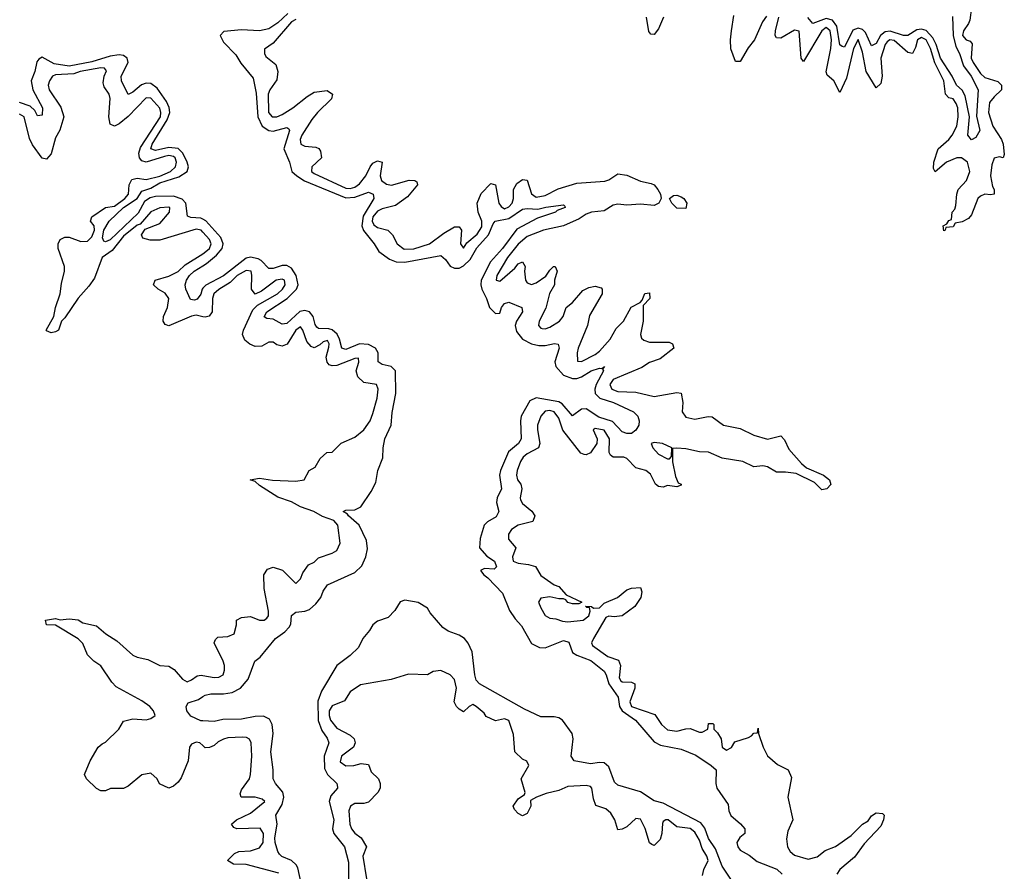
# Model space of a CAD drawing. Header units: inches. Extents: x 2668334 to 2765628, y 828034 to 955234.
# Tile 141 of 218: x 2739191 to 2743535, y 851423 to 855179. Entities that reach past the tile are written whole.
import ezdxf

# ---------------------------------------------------------------- set-up
doc = ezdxf.new("R2010")
doc.units = ezdxf.units.IN
doc.header["$MEASUREMENT"] = 0
doc.layers.add('C7835', color=7, linetype='Continuous')
doc.layers.add('C7845', color=7, linetype='Continuous')

msp = doc.modelspace()

# ---------------------------------------------------------------- linework, layer by layer
at = {"layer": 'C7835', "color": 4}
for points, elevation in [([(2740000, 854298.8), (2739990, 854303.8), (2739946.7, 854306.7), (2739931.9, 854311.9), (2739925.1, 854370), (2739907.9, 854387.9), (2739870, 854400.3), (2739790, 854398.9), (2739766.4, 854393.6), (2739742.6, 854377.4), (2739713.7, 854326.3), (2739590, 854207.4), (2739570, 854198.7), (2739562.5, 854202.5), (2739556.9, 854216.9), (2739562.9, 854250), (2739586.6, 854290), (2739649, 854351), (2739709.7, 854390), (2739730, 854422), (2739770, 854436), (2739810, 854459.4), (2739894.2, 854485.8), (2739929.7, 854510), (2739936.1, 854530), (2739930.8, 854550), (2739910.5, 854590.5), (2739890.5, 854610.5), (2739850, 854616), (2739790, 854602.7), (2739769.8, 854610), (2739776, 854630), (2739842.7, 854737.3), (2739853.2, 854770), (2739851.3, 854791.3), (2739838.5, 854818.5), (2739797.4, 854877.5), (2739770, 854898), (2739750, 854899.3), (2739728.5, 854891.5), (2739690, 854859.5), (2739669.5, 854849.5), (2739640.5, 854910), (2739639.6, 854930), (2739669.7, 854990), (2739666, 855010), (2739650, 855021.7), (2739630, 855023.5), (2739590, 855017.7), (2739510, 854993.8), (2739410, 854974.2), (2739344.1, 854984.1), (2739290, 855013.6), (2739275.3, 855004.7), (2739267.1, 854992.9), (2739257.7, 854950), (2739242.4, 854910), (2739249.4, 854869.4), (2739292.7, 854790), (2739290, 854758), (2739270, 854755.3), (2739258.3, 854778.3), (2739237, 854797), (2739190, 854814)], 4), ([(2740000, 854241.7), (2739992.3, 854250), (2739970, 854254.7), (2739810, 854207.3), (2739767, 854207), (2739735.3, 854215.3), (2739728.7, 854230), (2739745.6, 854254.4), (2739810, 854280.5), (2739852.3, 854330), (2739854, 854350), (2739850, 854351.8), (2739809.3, 854349.3), (2739770, 854331.3), (2739723, 854277), (2739710, 854273.3), (2739650, 854224.5), (2739599, 854161), (2739555.5, 854130), (2739520.9, 854039.1), (2739496.3, 854003.7), (2739448.9, 853951.1), (2739390, 853864), (2739376, 853850), (2739362, 853810), (2739350, 853802), (2739330, 853798), (2739310, 853806), (2739308, 853810), (2739342, 853870), (2739348.9, 853908.9), (2739369.5, 853970), (2739375.5, 854015.5), (2739389.6, 854070), (2739389.5, 854090), (2739360.7, 854170), (2739360.7, 854190), (2739369.4, 854210), (2739390, 854219.3), (2739410, 854219.3), (2739460.6, 854200.6), (2739490, 854201.6), (2739510, 854222), (2739521.6, 854250), (2739519.3, 854270), (2739504, 854290), (2739509.2, 854310), (2739570, 854350.6), (2739610, 854357), (2739655.1, 854390), (2739670.9, 854410), (2739674.7, 854450), (2739685.9, 854474.1), (2739710, 854480.4), (2739750, 854474.9), (2739810, 854489.4), (2739857, 854510), (2739879.5, 854530), (2739882.9, 854550), (2739876.9, 854570), (2739870, 854576.3), (2739850, 854579.7), (2739830, 854575.6), (2739750, 854551.3), (2739730, 854557), (2739719.6, 854570), (2739717.7, 854590), (2739725, 854615), (2739812, 854750), (2739814.8, 854770), (2739810, 854789), (2739770, 854832.3), (2739750, 854835.1), (2739670, 854751.8), (2739630, 854719.5), (2739610, 854709.3), (2739590, 854718), (2739584.5, 854750), (2739591.3, 854831.3), (2739586.6, 854850), (2739563.6, 854883.6), (2739560.1, 854900.1), (2739564.5, 854930), (2739573.8, 854953.8), (2739565.6, 854965.6), (2739550, 854967), (2739458.8, 854950), (2739430, 854940.4), (2739350, 854935.6), (2739336, 854930), (2739322.8, 854910), (2739317.3, 854890), (2739322, 854870), (2739373.7, 854793.7), (2739385.5, 854750), (2739367.9, 854692.1), (2739350, 854658), (2739330, 854588), (2739310, 854564), (2739290, 854568.7), (2739247.8, 854627.8), (2739235.1, 854655.1), (2739211.1, 854750), (2739190, 854762)], 8), ([(2740000, 853869), (2739970, 853875.1), (2739950, 853871.5), (2739850, 853829), (2739834, 853834), (2739824, 853850), (2739825.2, 853870), (2739843.7, 853910), (2739849.3, 853950), (2739832.9, 853972.9), (2739802, 853990), (2739782, 854010), (2739789, 854030), (2739850, 854048.4), (2739890, 854068.5), (2739922, 854098), (2740000, 854146.3)], 8), ([(2740000, 853994.2), (2739996, 853990), (2739990, 853969), (2739974.4, 853945.6), (2739962.5, 853942.5), (2739945.4, 853945.4), (2739925.1, 853990), (2739921.6, 854010), (2739928, 854030), (2739940.5, 854050), (2739961.3, 854070), (2740000, 854093.9)], 4), ([(2740000, 851977.2), (2739986, 851990), (2739970, 851992.7), (2739950, 851984), (2739940.7, 851970), (2739934, 851910), (2739904.5, 851835.5), (2739890, 851815.3), (2739870, 851798), (2739850, 851788.7), (2739808.9, 851808.9), (2739798, 851830), (2739770, 851855.3), (2739730, 851848.7), (2739670, 851798), (2739650, 851788), (2739592.7, 851787.3), (2739570, 851778), (2739550, 851778), (2739530, 851788), (2739486, 851830), (2739478, 851850), (2739502, 851910), (2739538, 851970), (2739554.6, 851985.4), (2739570, 851992), (2739628.7, 852050), (2739650, 852084.7), (2739690, 852094.8), (2739750, 852090.8), (2739770, 852096), (2739788.7, 852110), (2739781.2, 852130), (2739765.2, 852150), (2739730, 852175.1), (2739616.6, 852236.6), (2739597.5, 852257.5), (2739550, 852328.7), (2739518, 852350), (2739490, 852378), (2739470, 852428), (2739450, 852448.7), (2739350, 852508), (2739309.1, 852509.1), (2739306, 852530), (2739350, 852538), (2739370, 852532), (2739410, 852536), (2739450, 852531.3), (2739470, 852518), (2739530, 852504.7), (2739572, 852470), (2739619.8, 852439.8), (2739690, 852376), (2739710, 852366.8), (2739756.8, 852356.8), (2739810, 852330.8), (2739850, 852326.8), (2739872.5, 852312.5), (2739910, 852270.7), (2739930, 852258.8), (2739950, 852266.8), (2739975.1, 852284.9), (2739992.5, 852287.5), (2740000, 852286.2)], 8), ([(2740000, 852086.1), (2739990, 852086.6), (2739946.8, 852106.8), (2739929.2, 852130), (2739925.2, 852150), (2739934, 852166), (2739979.6, 852180.4), (2740000, 852193)], 4)]:
    msp.add_lwpolyline(points, dxfattribs=dict(at, elevation=elevation))
at = {"layer": 'C7845', "color": 4}
for points, elevation in [([(2743390, 855232.3), (2743383, 855177), (2743378, 855162), (2743356, 855130), (2743351, 855110), (2743366.8, 855090), (2743384, 855084), (2743392.8, 855072.8), (2743389.1, 855010), (2743397.4, 854990), (2743430, 854941.6), (2743450, 854923.7), (2743506.2, 854906.2), (2743522.8, 854890), (2743522.8, 854870), (2743490, 854839.3), (2743470, 854813.2), (2743464.9, 854770), (2743484.9, 854710), (2743523, 854650), (2743530.7, 854629.3), (2743535.3, 854584.7), (2743530.6, 854569.4), (2743514.6, 854574.6), (2743490, 854568.7), (2743480.9, 854539.1), (2743474.6, 854490), (2743483.4, 854443.4), (2743490.6, 854429.4), (2743490.7, 854409.3), (2743474, 854406), (2743450, 854409.5), (2743430, 854400.9), (2743419.1, 854390), (2743390, 854318), (2743378, 854302), (2743350, 854288), (2743318, 854282), (2743310, 854266), (2743278, 854262), (2743274, 854250), (2743268.4, 854248.4), (2743266, 854270), (2743282, 854278), (2743290, 854294), (2743302, 854298), (2743306, 854330), (2743317.2, 854342.8), (2743321.2, 854358.8), (2743325.6, 854410), (2743332, 854430), (2743367.8, 854470), (2743383, 854510), (2743373.3, 854550), (2743346, 854570), (2743326, 854570), (2743281, 854550), (2743230, 854508), (2743223.1, 854523.1), (2743224, 854550), (2743243.7, 854610), (2743290, 854650.5), (2743305.6, 854670), (2743326, 854710), (2743332.3, 854750), (2743329.6, 854790), (2743323.6, 854810), (2743310, 854829.4), (2743290, 854834.5), (2743276.2, 854850), (2743268.3, 854910), (2743229, 854989), (2743210, 855051.8), (2743190, 855089.6), (2743170, 855101.1), (2743152.7, 855090), (2743143.9, 855056.1), (2743130, 855029.3), (2743110, 855034.5), (2743050, 855088), (2743030, 855090.8), (2743018.9, 855081.1), (2743009.2, 855070), (2742990.3, 855010), (2742995.8, 854930), (2742990, 854898), (2742970, 854878), (2742926.3, 854950), (2742910, 855035.3), (2742890, 855091.8), (2742870, 855052.7), (2742838.5, 854921.5), (2742810, 854858), (2742782.7, 854910), (2742754.2, 854934.2), (2742749.6, 854949.6), (2742770, 855052), (2742773.5, 855090), (2742767, 855130), (2742750, 855145.1), (2742730, 855129.4), (2742650, 854995.3), (2742639, 855010), (2742630, 855128.7), (2742610, 855133), (2742550, 855098), (2742530, 855099), (2742524.5, 855110), (2742525.6, 855130), (2742541.1, 855190)], 8), ([(2740374.2, 855205.8), (2740330, 855165.3), (2740290, 855138.8), (2740250, 855129.8), (2740170, 855134.6), (2740092.5, 855127.5), (2740075.5, 855110), (2740090, 855080.5), (2740144.4, 855024.4), (2740166.7, 854986.7), (2740220.9, 854920.9), (2740235.4, 854855.4), (2740242.6, 854750), (2740261.7, 854710), (2740290, 854690.3), (2740310, 854687.6), (2740370, 854703.8), (2740378.3, 854698.3), (2740382.4, 854690), (2740357.4, 854610), (2740382.4, 854550), (2740392.7, 854510), (2740414.4, 854490), (2740448.5, 854468.5), (2740630, 854393), (2740670, 854395.9), (2740730, 854418.4), (2740750.6, 854410), (2740753.4, 854390), (2740707.1, 854312.9), (2740701.2, 854270), (2740708.6, 854248.6), (2740755.3, 854190), (2740776.3, 854156.3), (2740822.7, 854122.8), (2740851.7, 854111.7), (2740890, 854108.8), (2741050, 854139.3), (2741070, 854122), (2741091.3, 854091.3), (2741110, 854082.8), (2741130, 854083.6), (2741150, 854092.8), (2741178.3, 854121.7), (2741207.8, 854172.2), (2741259.8, 854230), (2741280.8, 854279.2), (2741289.7, 854290.3), (2741350, 854301.5), (2741410, 854342.6), (2741430, 854346), (2741477.4, 854342.6), (2741512, 854352), (2741590, 854362), (2741596, 854356), (2741598, 854350), (2741562, 854338), (2741556, 854330), (2741476.2, 854303.8), (2741385.3, 854254.7), (2741321.8, 854170), (2741268.6, 854111.4), (2741227.7, 854030), (2741225.2, 854010), (2741230.2, 853990.2), (2741250.4, 853950), (2741263.6, 853910), (2741290, 853883.8), (2741310, 853884.7), (2741317.6, 853910), (2741330, 853927.7), (2741350, 853933.4), (2741406.8, 853910), (2741410.4, 853890), (2741383.8, 853850), (2741377.1, 853830), (2741383.7, 853803.7), (2741410.3, 853770.3), (2741448.8, 853748.8), (2741481.5, 853741.5), (2741510, 853741.7), (2741550.4, 853750.4), (2741567.3, 853747.3), (2741572.2, 853730), (2741552.4, 853670), (2741556.4, 853650), (2741591.3, 853611.3), (2741630, 853596.9), (2741650, 853596.9), (2741670, 853603.7), (2741713.2, 853630), (2741750, 853642), (2741759.3, 853640.7), (2741772, 853650), (2741762, 853638), (2741766.8, 853630), (2741734, 853570), (2741728.7, 853550), (2741730.3, 853530), (2741750.2, 853510.2), (2741810.8, 853490), (2741898.8, 853450), (2741918.8, 853430), (2741924, 853410), (2741922.8, 853390), (2741910, 853369), (2741890, 853353.2), (2741870, 853354.5), (2741850, 853361.6), (2741807.1, 853407.1), (2741746.3, 853426.3), (2741690, 853463), (2741670, 853460.5), (2741630, 853432.3), (2741584.5, 853484.5), (2741570, 853493.5), (2741470, 853511.1), (2741441.8, 853498.2), (2741404, 853430), (2741400.5, 853410), (2741404.4, 853330), (2741392.7, 853310), (2741347.8, 853272.2), (2741312.7, 853190), (2741308.4, 853170), (2741317.6, 853110), (2741298.4, 853070), (2741294.4, 853050), (2741305.5, 853010), (2741293.3, 852986.7), (2741255.5, 852964.5), (2741241, 852950), (2741222.8, 852890), (2741220.7, 852850), (2741252.4, 852812.4), (2741286, 852790), (2741294.4, 852765.6), (2741284.7, 852755.3), (2741241.4, 852758.6), (2741224.7, 852750), (2741238.8, 852730), (2741257.3, 852717.3), (2741321.6, 852650), (2741352.8, 852572.8), (2741376.7, 852536.7), (2741405.5, 852505.5), (2741450, 852427.7), (2741484.7, 852410), (2741510, 852408.5), (2741590, 852440.4), (2741613.4, 852433.4), (2741630, 852388.5), (2741650, 852376), (2741711.8, 852351.8), (2741770, 852305.5), (2741779.5, 852290), (2741791.2, 852250), (2741831.3, 852191.3), (2741838, 852150), (2741850.1, 852130.1), (2741908.5, 852090), (2741990, 851993.4), (2742018.7, 851978.7), (2742110, 851961.6), (2742175.1, 851935.1), (2742242.8, 851890), (2742264.7, 851870), (2742262.8, 851810), (2742266.8, 851790), (2742317.5, 851717.5), (2742320.5, 851690), (2742328.7, 851668.7), (2742372.1, 851632.1), (2742390.4, 851610), (2742390.3, 851589.6), (2742368.5, 851571.5), (2742355.5, 851550), (2742359.3, 851530), (2742370, 851516.3), (2742410, 851493.4), (2742445.7, 851465.7), (2742531.7, 851431.7), (2742554.8, 851410)], 4), ([(2740410, 855179.2), (2740390.5, 855170), (2740310, 855075.3), (2740271.6, 855048.4), (2740271.3, 855030), (2740276.9, 855016.9), (2740322, 854982), (2740331, 854950), (2740325.5, 854914.5), (2740294.8, 854870), (2740288.4, 854850), (2740288.5, 854770), (2740306, 854750), (2740326, 854750), (2740350, 854760.7), (2740397.2, 854790), (2740459.1, 854840.9), (2740490, 854859.1), (2740547.3, 854867.3), (2740571.3, 854850), (2740567.3, 854830), (2740504.9, 854770), (2740480.5, 854739.5), (2740436.3, 854670), (2740428.5, 854650), (2740431.3, 854630), (2740450, 854620.7), (2740497.3, 854617.3), (2740510.8, 854610.8), (2740519.1, 854599.1), (2740522.8, 854570), (2740480.7, 854530), (2740479.1, 854510), (2740490, 854500.5), (2740630, 854436.4), (2740650, 854434), (2740670, 854440.3), (2740690, 854454.9), (2740718, 854490), (2740737.2, 854530), (2740750, 854546), (2740770, 854556), (2740790.6, 854550.6), (2740782, 854490), (2740788, 854470), (2740810, 854453.4), (2740831.5, 854448.5), (2740910, 854470.6), (2740934, 854470), (2740943.6, 854463.6), (2740946, 854450), (2740902, 854398), (2740850, 854359.5), (2740790, 854344.2), (2740770, 854334), (2740748.8, 854308.8), (2740746, 854290), (2740754.2, 854274.2), (2740770, 854263), (2740816, 854250), (2740836, 854230), (2740857.3, 854190), (2740887.5, 854167.5), (2740930, 854168.7), (2740999, 854190), (2741062.7, 854237.3), (2741110, 854264.7), (2741130, 854264.7), (2741141, 854250), (2741136, 854190), (2741150, 854171.3), (2741164.8, 854195.2), (2741210, 854233.4), (2741230, 854266), (2741229.6, 854290), (2741214.7, 854330), (2741209.6, 854370), (2741227.3, 854412.8), (2741270, 854456), (2741290.7, 854450.7), (2741305.3, 854370), (2741315.3, 854355.3), (2741330, 854345.3), (2741350, 854353), (2741363.6, 854370), (2741369.6, 854390), (2741369.6, 854430.4), (2741384, 854456), (2741410, 854474), (2741430.5, 854470.5), (2741450, 854411), (2741470, 854396.4), (2741510, 854404.2), (2741566.6, 854433.4), (2741650, 854457.6), (2741772.7, 854467.3), (2741790, 854473), (2741830, 854499.1), (2741870, 854494), (2741930, 854466.8), (2741976.7, 854456.7), (2741990.8, 854450), (2742006.8, 854430), (2742018, 854410), (2742022, 854390), (2742011.3, 854370), (2741990, 854359), (2741930, 854366), (2741870, 854361.2), (2741830, 854365.2), (2741810, 854361.2), (2741770, 854336), (2741714, 854330), (2741690, 854321.2), (2741659.9, 854300.1), (2741590, 854269.2), (2741502, 854250), (2741430, 854222.7), (2741390, 854189), (2741343, 854130), (2741296, 854050), (2741294, 854030), (2741310, 854026), (2741376.5, 854083.5), (2741390, 854102), (2741410, 854111.3), (2741422, 854090), (2741418, 854070), (2741422.8, 854030), (2741430, 854018), (2741450, 854011), (2741470, 854018.8), (2741512.9, 854047.1), (2741530, 854074), (2741546, 854090), (2741554, 854090), (2741562, 854070), (2741551, 854030), (2741551, 854010), (2741528.2, 853971.8), (2741513, 853907), (2741482.8, 853850), (2741481, 853830), (2741490, 853818), (2741496.9, 853816.9), (2741510, 853816), (2741530, 853822.8), (2741573.2, 853850), (2741589.2, 853870), (2741602, 853910), (2741630, 853931), (2741676, 853984), (2741702, 853998), (2741730, 854004), (2741756.3, 853996.3), (2741761, 853990), (2741761, 853970), (2741705.8, 853874.2), (2741696.3, 853830), (2741656, 853730), (2741651.3, 853710), (2741652.7, 853672.7), (2741670, 853671.3), (2741730, 853702), (2741750, 853717.3), (2741797, 853770), (2741822.7, 853817.3), (2741856, 853850), (2741889.4, 853910.6), (2741928.4, 853931.6), (2741938, 853942), (2741950, 853972), (2741970, 853974), (2741971, 853950), (2741942, 853918), (2741942.8, 853850), (2741930.8, 853790), (2741934.8, 853774.8), (2741945.2, 853765.2), (2741970, 853756.3), (2742056.8, 853756.8), (2742072, 853750), (2742078, 853730), (2742017, 853683), (2741970, 853667), (2741935.6, 853644.4), (2741810, 853591.5), (2741795.5, 853570), (2741804, 853550), (2741830, 853539.5), (2741910, 853536.3), (2741990, 853516.3), (2742090, 853534.8), (2742110, 853531.3), (2742117.1, 853490), (2742113.4, 853450), (2742130, 853426), (2742170, 853417.4), (2742228.5, 853428.5), (2742246.7, 853426.7), (2742296, 853390), (2742370, 853375.3), (2742430, 853347), (2742490, 853328.2), (2742550, 853342.8), (2742565.8, 853325.8), (2742584, 853284), (2742641.2, 853221.2), (2742662, 853202), (2742738, 853170), (2742764.7, 853150), (2742770.7, 853129.3), (2742752, 853110), (2742730, 853106), (2742697.5, 853137.5), (2742616.9, 853176.9), (2742570, 853183.6), (2742530, 853183.6), (2742490, 853207), (2742470, 853211.6), (2742430, 853207), (2742382, 853230), (2742290, 853245.1), (2742230, 853271.2), (2742190, 853273.3), (2742130, 853286), (2742090.8, 853289.2), (2742072, 853288), (2742070.9, 853229.1), (2742084, 853164), (2742096.9, 853136.9), (2742110.4, 853130.4), (2742110, 853126), (2742090, 853118), (2742050, 853124), (2742030, 853117.2), (2742010, 853119.3), (2741997.2, 853130), (2741974, 853174), (2741953.2, 853190), (2741910, 853202), (2741870, 853242.9), (2741857.2, 853250), (2741809.6, 853249.6), (2741797.5, 853257.5), (2741792, 853270), (2741794, 853330), (2741770, 853369), (2741730, 853376), (2741721, 853370), (2741738.8, 853330), (2741737.3, 853310), (2741710, 853269.2), (2741690, 853259.3), (2741681.5, 853261.5), (2741667.7, 853267.7), (2741588.2, 853368.2), (2741570, 853421.2), (2741550, 853449.4), (2741530, 853454.7), (2741510, 853451.6), (2741490.7, 853430), (2741476.3, 853390), (2741475.5, 853370), (2741486.8, 853310), (2741481, 853290), (2741430, 853263.6), (2741413, 853250), (2741400.4, 853230), (2741386.4, 853190), (2741383.8, 853170), (2741388, 853150), (2741402.8, 853130), (2741407.3, 853110), (2741398.8, 853070), (2741401.4, 853061.4), (2741410, 853044.7), (2741450.7, 853010.7), (2741464.7, 852990), (2741454.8, 852965.2), (2741390, 852949.2), (2741361, 852930), (2741347.3, 852910), (2741347.7, 852887.7), (2741381, 852850), (2741365.5, 852810), (2741368.2, 852790), (2741390, 852781.6), (2741436, 852776), (2741466.4, 852766.4), (2741490, 852727.7), (2741550, 852686), (2741570, 852678.8), (2741602, 852642), (2741671.3, 852610), (2741658, 852602), (2741630, 852602), (2741610, 852608.7), (2741600.4, 852620.4), (2741590, 852624), (2741570, 852624), (2741530, 852633.2), (2741490, 852628), (2741481, 852610), (2741490, 852584.7), (2741510, 852551), (2741530, 852538.8), (2741556.9, 852536.9), (2741586.4, 852526.4), (2741610, 852522.8), (2741678, 852530), (2741702, 852550), (2741708, 852570), (2741706, 852586), (2741694, 852586), (2741688, 852592), (2741714, 852590), (2741723.6, 852583.6), (2741750, 852584.7), (2741770, 852604.7), (2741828.7, 852630), (2741870, 852664.7), (2741891.3, 852671.3), (2741930, 852674), (2741936, 852656), (2741931.1, 852631.1), (2741906, 852590), (2741850, 852549), (2741814.8, 852545.2), (2741790, 852548.7), (2741778, 852542), (2741723, 852450), (2741714, 852430), (2741718, 852418), (2741786.8, 852370), (2741833.5, 852353.5), (2741841.6, 852330), (2741835.5, 852275.5), (2741843.1, 852263.1), (2741850, 852258), (2741890, 852257.3), (2741904.7, 852250), (2741904.9, 852230), (2741883.1, 852170), (2741890.6, 852150), (2741994, 852114), (2742023, 852070), (2742050, 852046.4), (2742090, 852040.4), (2742130, 852051.3), (2742150, 852052), (2742190, 852036), (2742203.1, 852036.9), (2742228, 852050), (2742230, 852074), (2742250, 852074), (2742254, 852070), (2742254, 852050), (2742270, 852034), (2742286.4, 852006.4), (2742291, 851970), (2742310, 851957.3), (2742331.2, 851968.8), (2742346.8, 851993.2), (2742407, 852013), (2742420.2, 852019.8), (2742430, 852032), (2742446, 852034), (2742450, 852054), (2742451.3, 852030), (2742471.3, 851970), (2742490, 851932), (2742534.4, 851894.4), (2742582, 851870), (2742596.9, 851836.9), (2742581, 851750), (2742602, 851650), (2742579.8, 851600.2), (2742574, 851566), (2742579.1, 851530), (2742590.7, 851510), (2742610, 851493.4), (2742670, 851476.3), (2742710, 851486.4), (2742745.6, 851514.4), (2742790, 851532.2), (2742859.4, 851580.6), (2742909.7, 851630.3), (2742934, 851646), (2742950, 851666.8), (2742970, 851680.7), (2742998, 851678), (2743004.7, 851670), (2743002.8, 851650), (2742990, 851622), (2742916.4, 851543.6), (2742874.6, 851485.4), (2742809.1, 851430.9), (2742797.1, 851410)], 8), ([(2742032.2, 855190), (2742010, 855139), (2741990, 855114), (2741975.3, 855115.3), (2741967.2, 855127.2), (2741956.2, 855190)], 8), ([(2742485.9, 855194.1), (2742468.4, 855170), (2742432.7, 855090), (2742405.3, 855054.7), (2742370, 854994), (2742350, 854995.3), (2742329.5, 855050), (2742327.3, 855090), (2742331.8, 855130), (2742342.3, 855197.8)], 8), ([(2743306.5, 855193.5), (2743309.3, 855110), (2743320.9, 855060.9), (2743337, 855030), (2743356, 854976), (2743388.7, 854930), (2743420.4, 854870), (2743413, 854753), (2743427.3, 854690), (2743410, 854659), (2743390, 854649), (2743374, 854670), (2743382.4, 854750), (2743363.3, 854843.3), (2743348.8, 854868.8), (2743324.7, 854890), (2743305.4, 854930), (2743254, 855010), (2743234.4, 855070), (2743219.5, 855099.5), (2743191.1, 855131.1), (2743170, 855137.8), (2743150, 855134.8), (2743110, 855109.7), (2743090, 855109.7), (2743032.1, 855127.9), (2743010, 855125.3), (2742988.9, 855110), (2742970, 855074.5), (2742950, 855063.7), (2742922.8, 855122.8), (2742910, 855135.3), (2742890, 855141), (2742867.8, 855132.2), (2742830, 855058), (2742820.1, 855060.1), (2742810, 855068), (2742796.5, 855150), (2742776.9, 855176.9), (2742750, 855184.5), (2742690, 855162), (2742668.7, 855188.7)], 4), ([(2740000, 854093.9), (2740016.2, 854103.8), (2740059.6, 854140.4), (2740084.2, 854170), (2740088.7, 854190), (2740078.7, 854218.7), (2740012.5, 854292.5), (2740000, 854298.8)], 4), ([(2740000, 854146.3), (2740006, 854150), (2740029.3, 854170), (2740035.6, 854190), (2740029.3, 854210), (2740000, 854241.7)], 8), ([(2740000, 852193), (2740010, 852199.1), (2740034.5, 852205.5), (2740090, 852204.9), (2740128.3, 852211.7), (2740166, 852230), (2740199.3, 852270), (2740229, 852350), (2740252.1, 852367.9), (2740319.3, 852450), (2740360.8, 852479.2), (2740380.1, 852499.9), (2740387.2, 852512.8), (2740390, 852551.3), (2740410, 852566), (2740450, 852570.5), (2740470, 852577.3), (2740498, 852602), (2740519.3, 852630), (2740530, 852658), (2740550, 852686), (2740670, 852740.5), (2740700.9, 852770), (2740718.4, 852810), (2740725.2, 852845.2), (2740722, 852882), (2740689.4, 852950), (2740642.7, 852990), (2740638.4, 852998.4), (2740619, 853010), (2740630, 853015.5), (2740670, 853017.1), (2740697.2, 853030), (2740742.3, 853097.7), (2740762.4, 853137.6), (2740771.6, 853190), (2740793.4, 853246.6), (2740794.7, 853290), (2740802.4, 853330), (2740830.9, 853390), (2740834.3, 853445.7), (2740851, 853530), (2740849.6, 853629.6), (2740830, 853649.3), (2740790, 853658), (2740773.2, 853670), (2740772.8, 853710), (2740760.5, 853730), (2740730, 853746.8), (2740690, 853749.8), (2740630, 853724.4), (2740613.2, 853730), (2740603.1, 853770), (2740591.8, 853791.8), (2740570.5, 853810.5), (2740555.9, 853815.9), (2740510, 853816.3), (2740502.2, 853822.2), (2740494.5, 853834.5), (2740486.4, 853870), (2740470, 853890.9), (2740450, 853896.5), (2740428.1, 853891.9), (2740370, 853839.7), (2740350, 853836.3), (2740310, 853857.4), (2740281.3, 853861.3), (2740270, 853869), (2740281.6, 853890), (2740371.2, 853948.8), (2740412.3, 853990), (2740420.3, 854010), (2740411.7, 854050), (2740390, 854082.6), (2740370, 854094.7), (2740350, 854094.2), (2740310, 854080.9), (2740290, 854081.1), (2740256.5, 854116.5), (2740243.9, 854123.9), (2740210, 854132), (2740190, 854127.4), (2740090.1, 854049.9), (2740012.6, 854007.4), (2740000, 853994.2)], 4), ([(2740000, 852286.2), (2740050, 852277.3), (2740070, 852278.8), (2740088.7, 852290), (2740095.1, 852310), (2740095.1, 852330), (2740089.3, 852350), (2740049, 852430), (2740054.6, 852445.4), (2740065.2, 852454.8), (2740110, 852458), (2740138, 852470), (2740148, 852510), (2740148, 852530), (2740170, 852542), (2740210, 852546), (2740250, 852531), (2740270, 852531), (2740281.2, 852538.8), (2740289, 852550), (2740289.2, 852570), (2740269.4, 852670), (2740269.2, 852730), (2740285.2, 852754.8), (2740310, 852764.7), (2740350.7, 852750.7), (2740410, 852692), (2740430, 852712), (2740440.9, 852739.1), (2740466, 852774), (2740490, 852786), (2740510, 852804.7), (2740570, 852826), (2740590, 852838), (2740605.2, 852870), (2740594.5, 852950), (2740577, 852970), (2740527.8, 852987.8), (2740489, 853010), (2740429.6, 853029.6), (2740390, 853052.3), (2740330, 853072.3), (2740250, 853124), (2740230, 853142), (2740208, 853150), (2740250, 853156.3), (2740307.3, 853147.3), (2740410, 853142.8), (2740446, 853150), (2740468.9, 853191.1), (2740494.6, 853205.4), (2740516.4, 853243.6), (2740546, 853270), (2740570, 853272), (2740609.1, 853310.9), (2740670, 853338), (2740709, 853370), (2740737.2, 853410), (2740750, 853442), (2740769, 853509), (2740773.2, 853550), (2740766, 853570), (2740710, 853579), (2740683.7, 853603.7), (2740676, 853630), (2740688.4, 853668.4), (2740686, 853686), (2740670, 853684), (2740590, 853653), (2740570, 853651.6), (2740557.2, 853657.2), (2740547.8, 853667.8), (2740543.6, 853690), (2740555.3, 853735.3), (2740556.2, 853750), (2740550, 853764), (2740530, 853758), (2740515.6, 853744.4), (2740490, 853732.3), (2740478, 853738), (2740458.9, 853758.9), (2740441.2, 853810), (2740430, 853824), (2740410, 853809), (2740371.9, 853748.1), (2740350, 853739.5), (2740325.6, 853745.6), (2740310, 853757.2), (2740290, 853757.2), (2740260.4, 853739.6), (2740230, 853737), (2740207.3, 853747.3), (2740185.4, 853765.4), (2740175.1, 853790), (2740179.5, 853810), (2740220.7, 853899.3), (2740240.1, 853919.9), (2740329, 853970), (2740351.6, 853990), (2740362.7, 854010), (2740359, 854030), (2740350, 854034.5), (2740322.8, 854030), (2740258.8, 853981.2), (2740230, 853968.7), (2740214, 853990), (2740216.2, 854050), (2740212.3, 854070), (2740190, 854073.3), (2740150.7, 854050), (2740119.6, 854020.4), (2740070, 853989.3), (2740048.2, 853970), (2740042.4, 853950), (2740040.5, 853890), (2740028.1, 853871.9), (2740010, 853867), (2740000, 853869)], 8), ([(2742340.5, 851370), (2742290, 851446), (2742261.4, 851521.4), (2742230, 851567), (2742213.5, 851613.5), (2742195.8, 851635.8), (2742030, 851723.5), (2741990, 851733.3), (2741930, 851772.6), (2741830, 851802), (2741815.3, 851815.3), (2741790, 851884), (2741770, 851900.9), (2741750, 851902.7), (2741710, 851896), (2741638, 851910), (2741624, 851930), (2741633.2, 852006.8), (2741629.2, 852030), (2741586, 852090), (2741570, 852099.6), (2741550, 852104.2), (2741490, 852103.6), (2741418, 852138), (2741219.3, 852250), (2741206, 852266), (2741198.9, 852290), (2741188, 852390), (2741170, 852429.4), (2741153.3, 852450), (2741130, 852464), (2741081.5, 852481.4), (2741058, 852498), (2741002.5, 852562.5), (2740990, 852584), (2740950, 852608.7), (2740890, 852619.3), (2740870, 852612), (2740846.9, 852573.1), (2740817.3, 852542.7), (2740770, 852526.6), (2740750, 852509.3), (2740735.2, 852484.7), (2740704.9, 852450), (2740686.4, 852410), (2740650, 852375.1), (2740590.7, 852330), (2740523, 852217), (2740507.2, 852172.8), (2740508.4, 852088.4), (2740524.3, 852044.3), (2740548.2, 852010), (2740555.5, 851990), (2740535.2, 851930), (2740536.7, 851876.7), (2740549.3, 851849.3), (2740590.7, 851810), (2740593.2, 851793.2), (2740593.4, 851790), (2740564.5, 851755.5), (2740557.4, 851730), (2740578, 851650), (2740572.2, 851610), (2740577.1, 851590), (2740624.4, 851530), (2740642.6, 851462.6), (2740642.4, 851370)], 4), ([(2742203.7, 851403.7), (2742209.5, 851430), (2742229.5, 851470), (2742223.6, 851490), (2742202.6, 851522.6), (2742190, 851559.3), (2742170, 851595.1), (2742150, 851611.1), (2742090, 851619.3), (2742052.7, 851650), (2742042, 851650), (2742030, 851642), (2742026.9, 851633.1), (2742024.9, 851590), (2742016.4, 851563.6), (2741990, 851537.2), (2741980.2, 851540.2), (2741970, 851548), (2741951.2, 851611.2), (2741930, 851652.7), (2741910, 851656), (2741870, 851619), (2741850, 851608), (2741830, 851606), (2741817.2, 851650), (2741798.9, 851678.9), (2741777.5, 851697.5), (2741732.9, 851712.9), (2741722.5, 851742.5), (2741716, 851790), (2741710, 851796), (2741690, 851800.9), (2741610, 851796), (2741570, 851779.3), (2741514.4, 851765.6), (2741470.9, 851749.1), (2741445.4, 851734.6), (2741446, 851710), (2741430, 851678), (2741410, 851668), (2741390, 851678), (2741374.6, 851694.6), (2741368.7, 851710), (2741390, 851742), (2741419, 851761), (2741422, 851770), (2741404, 851830), (2741438, 851890), (2741428.4, 851908.4), (2741410, 851918), (2741375.3, 851950), (2741370, 852026), (2741350, 852088), (2741330, 852095.3), (2741290, 852086), (2741250, 852106), (2741240.4, 852120.4), (2741206, 852150), (2741190, 852158), (2741174, 852150), (2741150, 852126), (2741130, 852138), (2741118, 852150), (2741108, 852170), (2741119, 852230), (2741110, 852268), (2741090, 852288.7), (2741050, 852308.7), (2741016, 852304), (2740990, 852288.7), (2740907.1, 852292.9), (2740830, 852269), (2740695.3, 852244.7), (2740650, 852214), (2740624.7, 852175.3), (2740570, 852152.7), (2740556.3, 852130), (2740556.3, 852110), (2740563, 852090), (2740590, 852054), (2740650, 852022.8), (2740667.3, 852007.3), (2740671, 851990), (2740664, 851970), (2740610.8, 851930), (2740606, 851906), (2740630, 851888), (2740666, 851890), (2740698, 851898), (2740730, 851894), (2740742, 851862), (2740774, 851830), (2740782, 851810), (2740782, 851790), (2740772, 851770), (2740730, 851728), (2740710, 851722), (2740670, 851721.2), (2740650.7, 851709.3), (2740644, 851690), (2740648.2, 851630), (2740654.8, 851610), (2740670, 851591), (2740698, 851570), (2740722, 851530), (2740706, 851490), (2740721, 851390)], 8), ([(2740446, 851310), (2740418.7, 851438.7), (2740411.9, 851451.9), (2740390.9, 851470.9), (2740348.3, 851488.3), (2740338, 851498), (2740329.7, 851509.7), (2740318.5, 851550), (2740317.3, 851570), (2740327.3, 851630), (2740322, 851670), (2740350, 851717.3), (2740357.3, 851750), (2740352, 851772), (2740319.3, 851810), (2740309.4, 851830), (2740309.5, 851870.5), (2740299.6, 851950), (2740309.6, 852030), (2740305.1, 852070), (2740294.2, 852094.2), (2740267.3, 852107.3), (2740230, 852106), (2740170, 852094), (2740088.1, 852091.9), (2740050, 852083.7), (2740000, 852086.1)], 4), ([(2740335.1, 851415.1), (2740190, 851452.3), (2740134, 851454), (2740108, 851470), (2740139.3, 851500.7), (2740158, 851510), (2740210, 851513), (2740250, 851525.5), (2740265.1, 851550), (2740267, 851590), (2740252.7, 851612.7), (2740149.3, 851609.3), (2740136.4, 851616.4), (2740126, 851630), (2740148, 851650), (2740210, 851679.1), (2740272.7, 851730), (2740261.2, 851741.2), (2740230, 851749.2), (2740169.2, 851749.2), (2740164, 851764), (2740170, 851782), (2740205.2, 851830), (2740209.3, 851850), (2740216, 851930), (2740212.7, 851990), (2740205.2, 852005.2), (2740192.3, 852012.3), (2740174.5, 852014.5), (2740110, 852012), (2740090, 852006), (2740066.9, 851993.1), (2740050, 851977.2), (2740028.4, 851968.4), (2740010, 851968), (2740000, 851977.2)], 8)]:
    msp.add_lwpolyline(points, dxfattribs=dict(at, elevation=elevation))
at = {"layer": 'C7845', "color": 4, "elevation": 8}
for points in [[(2742130, 854346), (2742090, 854348), (2742068.7, 854370), (2742058, 854390), (2742076.4, 854403.6), (2742090, 854404.7), (2742110, 854398), (2742122, 854390), (2742134, 854370)], [(2741990, 853314), (2741978, 853310), (2741984, 853290), (2742010, 853262), (2742050, 853242), (2742058, 853242), (2742067.3, 853252.7), (2742068, 853290), (2742028, 853310)]]:
    msp.add_lwpolyline(points, close=True, dxfattribs=at)

doc.saveas('drawing.dxf')
